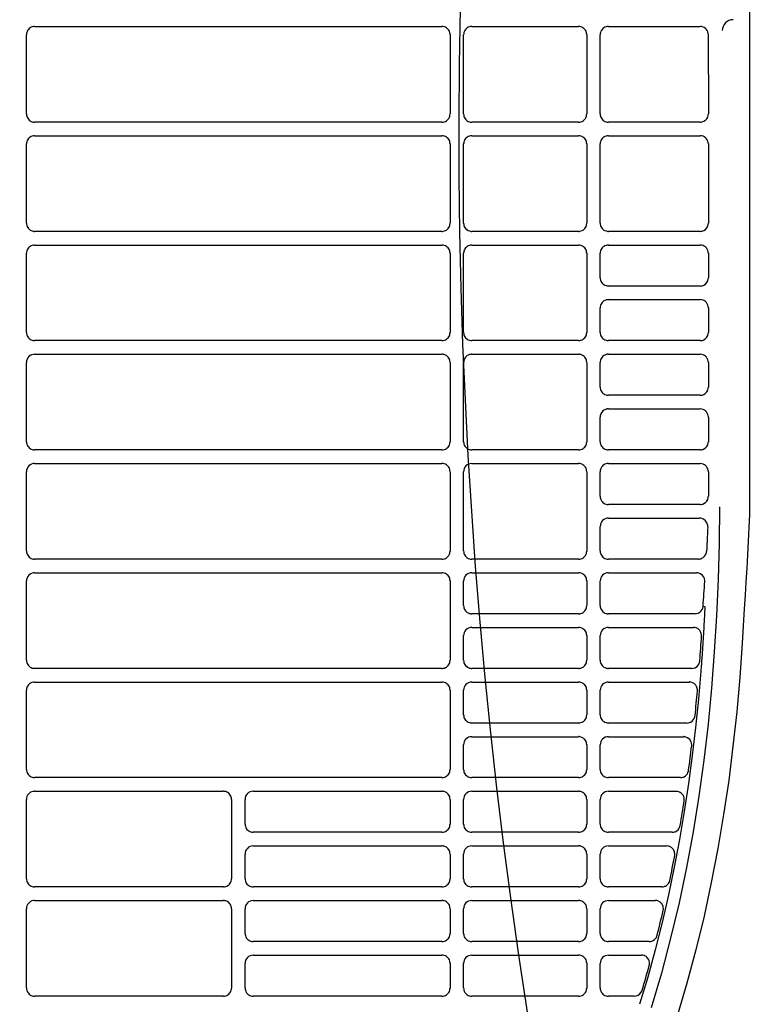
# Model space of a CAD drawing. Header units: millimetres. Extents: x -165365 to -33565, y 7406 to 103342.
# Tile 177 of 256: x -82595 to -82461, y 25180 to 25360. Entities that reach past the tile are written whole.
import ezdxf

# ---------------------------------------------------------------- set-up
doc = ezdxf.new("R2010")
doc.units = ezdxf.units.MM
doc.header["$MEASUREMENT"] = 0
doc.linetypes.add('ACAD_ISO03W100', pattern=[150, 60, -90])
for name, color, linetype in [('DETAIL', 5, 'Continuous'), ('ELEK CIENKIE', 80, 'Continuous'), ('ELEK OPIS', 140, 'Continuous')]:
    doc.layers.add(name, color=color, linetype=linetype)

# ---------------------------------------------------------------- blocks, each defined once
blk = doc.blocks.new('A$C67C8A0BA')
at = {"layer": 'DETAIL', "color": 3, "linetype": 'Continuous'}
for p, q in [((614.35, 478.75), (614.35, 262.65)), ((482.03, 333.45), (482.03, 347.95)), ((483.53, 349.45), (558.06, 349.45)), ((559.56, 347.96), (559.56, 333.44)), ((562.03, 333.45), (562.03, 347.95)), ((563.53, 349.45), (583.06, 349.45)), ((584.56, 347.96), (584.56, 333.44)), ((587.03, 333.45), (587.03, 347.95)), ((588.53, 349.45), (605.32, 349.45)), ((606.81, 347.95), (606.82, 333.45)), ((558.07, 331.95), (483.53, 331.95)), ((583.07, 331.95), (563.53, 331.95)), ((605.32, 331.95), (588.53, 331.95)), ((483.53, 329.45), (558.06, 329.45)), ((563.53, 329.45), (583.06, 329.45)), ((588.53, 329.45), (605.32, 329.45)), ((482.03, 313.45), (482.03, 327.95)), ((559.56, 327.96), (559.56, 313.44)), ((562.03, 313.45), (562.03, 327.95)), ((584.56, 327.96), (584.56, 313.44)), ((587.03, 313.45), (587.03, 327.95)), ((606.82, 327.95), (606.82, 313.45)), ((558.07, 311.95), (483.53, 311.95)), ((583.07, 311.95), (563.53, 311.95)), ((605.32, 311.95), (588.53, 311.95)), ((483.53, 309.45), (558.06, 309.45)), ((563.53, 309.45), (583.06, 309.45)), ((588.53, 309.45), (605.32, 309.45)), ((482.03, 293.45), (482.03, 307.95)), ((559.56, 307.96), (559.56, 293.44)), ((562.03, 293.45), (562.03, 307.95)), ((584.56, 307.96), (584.56, 293.44)), ((587.03, 303.45), (587.03, 307.95)), ((606.82, 307.95), (606.82, 303.45)), ((605.33, 301.95), (588.53, 301.95)), ((588.53, 299.45), (605.33, 299.45)), ((587.03, 293.45), (587.03, 297.95)), ((606.82, 297.95), (606.82, 293.45)), ((558.07, 291.95), (483.53, 291.95)), ((583.07, 291.95), (563.53, 291.95)), ((605.33, 291.95), (588.53, 291.95)), ((483.53, 289.45), (558.06, 289.45)), ((563.53, 289.45), (583.06, 289.45)), ((588.53, 289.45), (605.33, 289.45)), ((482.03, 273.45), (482.03, 287.95)), ((559.56, 287.96), (559.56, 273.44)), ((562.03, 273.45), (562.03, 287.95)), ((584.56, 287.96), (584.56, 273.44)), ((587.03, 283.45), (587.03, 287.95)), ((606.82, 287.95), (606.82, 283.45)), ((605.33, 281.95), (588.52, 281.95)), ((588.53, 279.45), (605.33, 279.45)), ((587.03, 273.45), (587.03, 277.95)), ((606.82, 277.95), (606.82, 273.45)), ((558.07, 271.95), (483.53, 271.95)), ((583.07, 271.95), (563.53, 271.95)), ((605.33, 271.95), (588.52, 271.95)), ((483.53, 269.45), (558.06, 269.45)), ((563.53, 269.45), (583.06, 269.45)), ((588.53, 269.45), (605.33, 269.45)), ((482.03, 253.45), (482.03, 267.95)), ((559.56, 267.96), (559.56, 253.44)), ((562.03, 253.45), (562.03, 267.95)), ((584.56, 267.96), (584.56, 253.44)), ((587.03, 263.45), (587.03, 267.95)), ((606.82, 267.95), (606.82, 263.45)), ((605.33, 261.95), (588.52, 261.95)), ((587.03, 253.45), (587.03, 257.95)), ((588.53, 259.45), (605.22, 259.45)), ((558.07, 251.95), (483.53, 251.95)), ((583.07, 251.95), (563.52, 251.95)), ((604.99, 251.95), (588.52, 251.95)), ((483.53, 249.45), (558.06, 249.45)), ((563.53, 249.45), (583.06, 249.45)), ((588.53, 249.45), (604.68, 249.45)), ((482.03, 233.45), (482.03, 247.95)), ((559.56, 247.96), (559.56, 233.44)), ((562.03, 243.45), (562.03, 247.95)), ((584.56, 247.96), (584.56, 243.44)), ((587.03, 243.45), (587.03, 247.95)), ((605.92, 243.33), (606.18, 243.31)), ((583.07, 241.95), (563.52, 241.95)), ((604.39, 241.95), (588.52, 241.95)), ((562.03, 233.45), (562.03, 237.95)), ((563.53, 239.45), (583.06, 239.45)), ((584.56, 237.96), (584.56, 233.44)), ((587.03, 233.45), (587.03, 237.95)), ((588.53, 239.45), (604.09, 239.45)), ((558.07, 231.95), (483.53, 231.95)), ((583.07, 231.95), (563.52, 231.95)), ((603.78, 231.95), (588.52, 231.95)), ((483.53, 229.45), (558.06, 229.45)), ((563.53, 229.45), (583.06, 229.45)), ((588.53, 229.45), (603.33, 229.45)), ((482.03, 213.45), (482.03, 227.95)), ((559.56, 227.96), (559.56, 213.44)), ((562.03, 223.45), (562.03, 227.95)), ((584.56, 227.96), (584.56, 223.44)), ((587.03, 223.45), (587.03, 227.95)), ((583.07, 221.95), (563.52, 221.95)), ((602.9, 221.95), (588.52, 221.95)), ((602.9, 221.95), (602.91, 221.95)), ((563.53, 219.45), (583.06, 219.45)), ((588.53, 219.45), (602.29, 219.45)), ((562.03, 213.45), (562.03, 217.95)), ((584.56, 217.96), (584.56, 213.44)), ((587.03, 213.45), (587.03, 217.95)), ((558.07, 211.95), (483.53, 211.95)), ((583.07, 211.95), (563.52, 211.95)), ((601.71, 211.95), (588.52, 211.95)), ((483.53, 209.45), (518.06, 209.45)), ((523.53, 209.45), (558.06, 209.45)), ((563.53, 209.45), (583.06, 209.45)), ((588.53, 209.45), (600.92, 209.45)), ((482.03, 193.45), (482.03, 207.95)), ((519.56, 207.96), (519.56, 193.44)), ((522.03, 203.45), (522.03, 207.95)), ((559.56, 207.96), (559.56, 203.44)), ((562.03, 203.45), (562.03, 207.95)), ((584.56, 207.96), (584.56, 203.44)), ((587.03, 203.45), (587.03, 207.95)), ((558.07, 201.95), (523.52, 201.95)), ((583.07, 201.95), (563.52, 201.95)), ((600.19, 201.95), (588.52, 201.95)), ((523.53, 199.45), (558.06, 199.45)), ((563.53, 199.45), (583.06, 199.45)), ((588.53, 199.45), (599.21, 199.45)), ((522.03, 193.45), (522.03, 197.95)), ((559.56, 197.96), (559.56, 193.44)), ((562.03, 193.45), (562.03, 197.95)), ((584.56, 197.96), (584.56, 193.44)), ((587.03, 193.45), (587.03, 197.95)), ((518.07, 191.95), (483.53, 191.95)), ((558.07, 191.95), (523.52, 191.95)), ((583.07, 191.95), (563.52, 191.95)), ((598.31, 191.95), (588.52, 191.95)), ((483.53, 189.45), (518.06, 189.45)), ((523.53, 189.45), (558.06, 189.45)), ((563.53, 189.45), (583.06, 189.45)), ((588.53, 189.45), (597.1, 189.45)), ((482.03, 173.45), (482.03, 187.95)), ((519.56, 187.96), (519.56, 173.44)), ((522.03, 183.45), (522.03, 187.95)), ((559.56, 187.96), (559.56, 183.44)), ((562.03, 183.45), (562.03, 187.95)), ((584.56, 187.96), (584.56, 183.44)), ((587.03, 183.45), (587.03, 187.95)), ((558.07, 181.95), (523.52, 181.95)), ((583.07, 181.95), (563.52, 181.95)), ((596.01, 181.95), (588.52, 181.95)), ((523.53, 179.45), (558.06, 179.45)), ((563.53, 179.45), (583.06, 179.45)), ((588.53, 179.45), (594.56, 179.45)), ((522.03, 173.45), (522.03, 177.95)), ((559.56, 177.96), (559.56, 173.44)), ((562.03, 173.45), (562.03, 177.95)), ((584.56, 177.96), (584.56, 173.44)), ((587.03, 173.45), (587.03, 177.95)), ((518.07, 171.95), (483.52, 171.95)), ((558.07, 171.95), (523.52, 171.95)), ((583.07, 171.95), (563.52, 171.95)), ((593.26, 171.95), (588.52, 171.95))]:
    blk.add_line(p, q, dxfattribs=at)
for points in [[(483.3, 349.43), (483.09, 349.38), (482.89, 349.31), (482.71, 349.21), (482.54, 349.08), (482.39, 348.93), (482.27, 348.76), (482.17, 348.57), (482.09, 348.37), (482.05, 348.16), (482.03, 347.95)], [(559.56, 347.96), (559.54, 348.17), (559.5, 348.38), (559.43, 348.58), (559.33, 348.76), (559.2, 348.93), (559.05, 349.08), (558.88, 349.21), (558.7, 349.31), (558.5, 349.39), (558.3, 349.43)], [(563.3, 349.43), (563.09, 349.38), (562.89, 349.31), (562.71, 349.2), (562.54, 349.08), (562.39, 348.93), (562.27, 348.75), (562.17, 348.57), (562.09, 348.37), (562.05, 348.16), (562.03, 347.95)], [(584.56, 347.96), (584.54, 348.17), (584.5, 348.38), (584.43, 348.58), (584.33, 348.76), (584.2, 348.93), (584.05, 349.08), (583.88, 349.21), (583.7, 349.31), (583.5, 349.39), (583.3, 349.43)], [(588.29, 349.43), (588.09, 349.38), (587.89, 349.31), (587.71, 349.2), (587.54, 349.08), (587.39, 348.93), (587.27, 348.75), (587.16, 348.57), (587.09, 348.37), (587.05, 348.16), (587.03, 347.95)], [(482.03, 333.45), (482.05, 333.24), (482.09, 333.03), (482.17, 332.83), (482.27, 332.65), (482.39, 332.48), (482.54, 332.33), (482.71, 332.2), (482.89, 332.09), (483.09, 332.02), (483.29, 331.97)], [(562.03, 333.45), (562.05, 333.24), (562.09, 333.03), (562.16, 332.83), (562.26, 332.65), (562.39, 332.48), (562.54, 332.33), (562.71, 332.2), (562.89, 332.09), (563.09, 332.02), (563.29, 331.97)], [(587.03, 333.45), (587.05, 333.24), (587.09, 333.03), (587.16, 332.83), (587.26, 332.65), (587.39, 332.48), (587.54, 332.33), (587.71, 332.2), (587.89, 332.09), (588.09, 332.02), (588.29, 331.97)], [(558.3, 331.97), (558.51, 332.02), (558.7, 332.09), (558.89, 332.19), (559.05, 332.32), (559.2, 332.47), (559.33, 332.64), (559.43, 332.83), (559.5, 333.02), (559.54, 333.23), (559.56, 333.44)], [(583.3, 331.97), (583.51, 332.02), (583.7, 332.09), (583.89, 332.19), (584.05, 332.32), (584.2, 332.47), (584.33, 332.64), (584.43, 332.83), (584.5, 333.02), (584.54, 333.23), (584.56, 333.44)], [(483.3, 329.43), (483.09, 329.39), (482.89, 329.31), (482.71, 329.21), (482.54, 329.08), (482.39, 328.93), (482.27, 328.76), (482.17, 328.57), (482.09, 328.37), (482.05, 328.16), (482.03, 327.95)], [(559.56, 327.96), (559.54, 328.17), (559.5, 328.38), (559.43, 328.58), (559.33, 328.76), (559.2, 328.93), (559.05, 329.08), (558.88, 329.21), (558.7, 329.31), (558.5, 329.39), (558.3, 329.43)], [(563.3, 329.43), (563.09, 329.39), (562.89, 329.31), (562.71, 329.21), (562.54, 329.08), (562.39, 328.93), (562.27, 328.76), (562.17, 328.57), (562.09, 328.37), (562.05, 328.16), (562.03, 327.95)], [(584.56, 327.96), (584.54, 328.17), (584.5, 328.38), (584.43, 328.58), (584.33, 328.76), (584.2, 328.93), (584.05, 329.08), (583.88, 329.21), (583.7, 329.31), (583.5, 329.39), (583.3, 329.43)], [(588.3, 329.43), (588.09, 329.39), (587.89, 329.31), (587.71, 329.21), (587.54, 329.08), (587.39, 328.93), (587.27, 328.76), (587.16, 328.57), (587.09, 328.37), (587.05, 328.16), (587.03, 327.95)], [(482.03, 313.45), (482.05, 313.24), (482.09, 313.03), (482.17, 312.83), (482.27, 312.65), (482.39, 312.48), (482.54, 312.33), (482.71, 312.2), (482.89, 312.09), (483.09, 312.02), (483.29, 311.97)], [(558.3, 311.97), (558.51, 312.02), (558.7, 312.09), (558.89, 312.19), (559.05, 312.32), (559.2, 312.47), (559.33, 312.64), (559.43, 312.83), (559.5, 313.02), (559.54, 313.23), (559.56, 313.44)], [(562.03, 313.45), (562.05, 313.24), (562.09, 313.03), (562.16, 312.83), (562.26, 312.65), (562.39, 312.48), (562.54, 312.33), (562.71, 312.2), (562.89, 312.09), (563.09, 312.02), (563.29, 311.97)], [(583.3, 311.97), (583.51, 312.02), (583.7, 312.09), (583.89, 312.19), (584.05, 312.32), (584.2, 312.47), (584.33, 312.64), (584.43, 312.83), (584.5, 313.02), (584.54, 313.23), (584.56, 313.44)], [(587.03, 313.45), (587.05, 313.24), (587.09, 313.03), (587.16, 312.83), (587.26, 312.65), (587.39, 312.48), (587.54, 312.33), (587.7, 312.2), (587.89, 312.09), (588.09, 312.02), (588.29, 311.97)], [(483.3, 309.43), (483.09, 309.39), (482.89, 309.31), (482.71, 309.21), (482.54, 309.08), (482.39, 308.93), (482.27, 308.76), (482.17, 308.57), (482.09, 308.37), (482.05, 308.16), (482.03, 307.95)], [(559.56, 307.96), (559.54, 308.17), (559.5, 308.38), (559.43, 308.58), (559.33, 308.76), (559.2, 308.93), (559.05, 309.08), (558.88, 309.21), (558.7, 309.31), (558.5, 309.39), (558.3, 309.43)], [(563.3, 309.43), (563.09, 309.39), (562.89, 309.31), (562.71, 309.21), (562.54, 309.08), (562.39, 308.93), (562.27, 308.76), (562.17, 308.57), (562.09, 308.37), (562.05, 308.16), (562.03, 307.95)], [(584.56, 307.96), (584.54, 308.17), (584.5, 308.38), (584.43, 308.58), (584.33, 308.76), (584.2, 308.93), (584.05, 309.08), (583.88, 309.21), (583.7, 309.31), (583.5, 309.39), (583.3, 309.43)], [(588.3, 309.43), (588.09, 309.39), (587.89, 309.31), (587.71, 309.21), (587.54, 309.08), (587.39, 308.93), (587.27, 308.76), (587.16, 308.57), (587.09, 308.37), (587.05, 308.16), (587.03, 307.95)], [(587.03, 303.45), (587.05, 303.24), (587.09, 303.03), (587.16, 302.83), (587.26, 302.65), (587.39, 302.48), (587.54, 302.33), (587.7, 302.2), (587.89, 302.09), (588.09, 302.02), (588.29, 301.97)], [(588.3, 299.43), (588.09, 299.39), (587.89, 299.31), (587.71, 299.21), (587.54, 299.08), (587.39, 298.93), (587.27, 298.76), (587.16, 298.57), (587.09, 298.37), (587.05, 298.16), (587.03, 297.95)], [(482.03, 293.45), (482.05, 293.24), (482.09, 293.03), (482.17, 292.83), (482.26, 292.65), (482.39, 292.48), (482.54, 292.33), (482.71, 292.2), (482.89, 292.09), (483.09, 292.02), (483.29, 291.97)], [(558.3, 291.97), (558.51, 292.02), (558.7, 292.09), (558.89, 292.19), (559.05, 292.32), (559.2, 292.47), (559.33, 292.64), (559.43, 292.83), (559.5, 293.03), (559.54, 293.23), (559.56, 293.44)], [(562.03, 293.45), (562.05, 293.24), (562.09, 293.03), (562.16, 292.83), (562.26, 292.65), (562.39, 292.48), (562.54, 292.33), (562.71, 292.2), (562.89, 292.09), (563.09, 292.02), (563.29, 291.97)], [(583.3, 291.97), (583.51, 292.02), (583.7, 292.09), (583.89, 292.19), (584.05, 292.32), (584.2, 292.47), (584.33, 292.64), (584.43, 292.83), (584.5, 293.02), (584.54, 293.23), (584.56, 293.44)], [(587.03, 293.45), (587.05, 293.24), (587.09, 293.03), (587.16, 292.83), (587.26, 292.65), (587.39, 292.48), (587.54, 292.33), (587.7, 292.2), (587.89, 292.09), (588.09, 292.02), (588.29, 291.97)], [(559.56, 287.96), (559.54, 288.17), (559.5, 288.38), (559.43, 288.58), (559.33, 288.76), (559.2, 288.93), (559.05, 289.08), (558.88, 289.21), (558.7, 289.31), (558.5, 289.39), (558.3, 289.43)], [(563.3, 289.43), (563.09, 289.39), (562.89, 289.31), (562.71, 289.21), (562.54, 289.08), (562.39, 288.93), (562.27, 288.76), (562.17, 288.57), (562.09, 288.37), (562.05, 288.16), (562.03, 287.95)], [(584.56, 287.96), (584.54, 288.17), (584.5, 288.38), (584.43, 288.58), (584.33, 288.76), (584.2, 288.93), (584.05, 289.08), (583.88, 289.21), (583.7, 289.31), (583.5, 289.39), (583.3, 289.43)], [(588.3, 289.43), (588.09, 289.39), (587.89, 289.31), (587.71, 289.21), (587.54, 289.08), (587.39, 288.93), (587.27, 288.76), (587.16, 288.57), (587.09, 288.37), (587.05, 288.16), (587.03, 287.95)], [(587.03, 283.45), (587.05, 283.24), (587.09, 283.03), (587.16, 282.83), (587.26, 282.65), (587.39, 282.48), (587.54, 282.33), (587.7, 282.2), (587.89, 282.09), (588.09, 282.02), (588.29, 281.97)], [(588.3, 279.43), (588.09, 279.39), (587.89, 279.31), (587.71, 279.21), (587.54, 279.08), (587.39, 278.93), (587.27, 278.76), (587.16, 278.57), (587.09, 278.37), (587.05, 278.16), (587.03, 277.95)], [(482.03, 273.45), (482.05, 273.24), (482.09, 273.03), (482.17, 272.83), (482.26, 272.65), (482.39, 272.48), (482.54, 272.33), (482.71, 272.2), (482.89, 272.09), (483.09, 272.02), (483.29, 271.97)], [(558.3, 271.97), (558.51, 272.02), (558.7, 272.09), (558.89, 272.2), (559.05, 272.32), (559.2, 272.47), (559.33, 272.64), (559.43, 272.83), (559.5, 273.03), (559.54, 273.23), (559.56, 273.44)], [(562.03, 273.45), (562.05, 273.24), (562.09, 273.03), (562.16, 272.83), (562.26, 272.65), (562.39, 272.48), (562.54, 272.33), (562.7, 272.2), (562.89, 272.09), (563.09, 272.02), (563.29, 271.97)], [(583.3, 271.97), (583.51, 272.02), (583.7, 272.09), (583.89, 272.2), (584.05, 272.32), (584.2, 272.47), (584.33, 272.64), (584.43, 272.83), (584.5, 273.03), (584.54, 273.23), (584.56, 273.44)], [(587.03, 273.45), (587.05, 273.24), (587.09, 273.03), (587.16, 272.83), (587.26, 272.65), (587.39, 272.48), (587.54, 272.33), (587.7, 272.2), (587.89, 272.09), (588.09, 272.02), (588.29, 271.97)], [(559.56, 267.96), (559.54, 268.17), (559.5, 268.38), (559.43, 268.58), (559.33, 268.76), (559.2, 268.93), (559.05, 269.08), (558.88, 269.21), (558.7, 269.31), (558.5, 269.39), (558.3, 269.43)], [(584.56, 267.96), (584.54, 268.17), (584.5, 268.38), (584.43, 268.58), (584.33, 268.76), (584.2, 268.93), (584.05, 269.08), (583.88, 269.21), (583.7, 269.31), (583.5, 269.39), (583.3, 269.43)], [(588.3, 269.43), (588.09, 269.39), (587.89, 269.31), (587.71, 269.21), (587.54, 269.08), (587.39, 268.93), (587.27, 268.76), (587.16, 268.57), (587.09, 268.37), (587.05, 268.16), (587.03, 267.95)], [(587.03, 263.45), (587.05, 263.24), (587.09, 263.03), (587.16, 262.84), (587.26, 262.65), (587.39, 262.48), (587.54, 262.33), (587.7, 262.2), (587.89, 262.09), (588.09, 262.02), (588.29, 261.97)], [(608.85, 261.5), (608.77, 254.86), (608.59, 248.23), (608.31, 241.6), (607.91, 234.98), (607.4, 228.36), (606.76, 221.76), (605.99, 215.17), (605.08, 208.59), (604.02, 202.04), (602.82, 195.52), (601.45, 189.03), (599.92, 182.57), (598.22, 176.16), (596.33, 169.8)], [(614.35, 262.65), (614.32, 260.17), (614.23, 257.7), (614.12, 255.23), (613.98, 252.76), (613.84, 250.29), (613.7, 247.82), (613.55, 245.35), (613.38, 242.88)], [(606.71, 257.89), (606.68, 257.25), (606.65, 256.6), (606.62, 255.95), (606.59, 255.31), (606.55, 254.66), (606.52, 254.02), (606.48, 253.37)], [(482.03, 253.45), (482.05, 253.24), (482.09, 253.03), (482.17, 252.83), (482.26, 252.65), (482.39, 252.48), (482.54, 252.33), (482.71, 252.2), (482.89, 252.09), (483.09, 252.02), (483.29, 251.97)], [(558.3, 251.97), (558.51, 252.02), (558.7, 252.09), (558.89, 252.2), (559.05, 252.32), (559.2, 252.47), (559.33, 252.64), (559.43, 252.83), (559.5, 253.03), (559.54, 253.23), (559.56, 253.44)], [(562.03, 253.45), (562.05, 253.24), (562.09, 253.03), (562.16, 252.83), (562.26, 252.65), (562.39, 252.48), (562.54, 252.33), (562.7, 252.2), (562.89, 252.09), (563.09, 252.02), (563.29, 251.97)], [(583.3, 251.97), (583.51, 252.02), (583.7, 252.09), (583.89, 252.2), (584.05, 252.32), (584.2, 252.47), (584.33, 252.64), (584.43, 252.83), (584.5, 253.03), (584.54, 253.23), (584.56, 253.44)], [(587.03, 253.45), (587.05, 253.24), (587.09, 253.03), (587.16, 252.83), (587.26, 252.65), (587.39, 252.48), (587.54, 252.33), (587.7, 252.2), (587.89, 252.09), (588.09, 252.02), (588.29, 251.97)], [(559.56, 247.96), (559.54, 248.17), (559.5, 248.38), (559.43, 248.58), (559.33, 248.76), (559.2, 248.93), (559.05, 249.08), (558.88, 249.21), (558.7, 249.31), (558.5, 249.39), (558.3, 249.43)], [(584.56, 247.96), (584.54, 248.17), (584.5, 248.38), (584.43, 248.58), (584.33, 248.76), (584.2, 248.93), (584.05, 249.08), (583.88, 249.21), (583.7, 249.31), (583.5, 249.39), (583.3, 249.43)], [(562.03, 243.45), (562.05, 243.24), (562.09, 243.03), (562.16, 242.84), (562.26, 242.65), (562.39, 242.48), (562.54, 242.33), (562.7, 242.2), (562.89, 242.1), (563.09, 242.02), (563.29, 241.97)], [(583.3, 241.97), (583.51, 242.02), (583.7, 242.09), (583.89, 242.2), (584.05, 242.32), (584.2, 242.47), (584.33, 242.64), (584.43, 242.83), (584.5, 243.03), (584.54, 243.23), (584.56, 243.44)], [(587.03, 243.45), (587.05, 243.24), (587.09, 243.03), (587.16, 242.84), (587.26, 242.65), (587.39, 242.48), (587.54, 242.33), (587.7, 242.2), (587.89, 242.09), (588.09, 242.02), (588.29, 241.97)], [(613.38, 242.88), (613.03, 236.57), (612.57, 230.27), (612.01, 223.98), (611.33, 217.7), (610.54, 211.44), (609.61, 205.19), (608.56, 198.96), (607.36, 192.76), (606.03, 186.59), (604.54, 180.45), (602.91, 174.35), (601.1, 168.3)], [(606.18, 243.31), (606.17, 242.99), (606.15, 242.67), (606.14, 242.35), (606.12, 242.03), (606.1, 241.71), (606.09, 241.39), (606.07, 241.07), (606.06, 240.75), (606.04, 240.43), (606.02, 240.11), (606, 239.79), (605.99, 239.47), (605.97, 239.14), (605.95, 238.82), (605.93, 238.5), (605.91, 238.18), (605.89, 237.86), (605.87, 237.54), (605.85, 237.22), (605.83, 236.9), (605.81, 236.58), (605.79, 236.26), (605.77, 235.94), (605.75, 235.62), (605.73, 235.3), (605.71, 234.98), (605.68, 234.66), (605.66, 234.34), (605.64, 234.02), (605.62, 233.69), (605.59, 233.37), (605.57, 233.05), (605.54, 232.73), (605.52, 232.41), (605.5, 232.09), (605.47, 231.77), (605.45, 231.45)], [(584.56, 237.96), (584.54, 238.17), (584.5, 238.38), (584.43, 238.58), (584.33, 238.76), (584.2, 238.93), (584.05, 239.08), (583.88, 239.21), (583.7, 239.31), (583.5, 239.39), (583.3, 239.43)], [(482.03, 233.45), (482.05, 233.24), (482.09, 233.03), (482.17, 232.83), (482.26, 232.65), (482.39, 232.48), (482.54, 232.33), (482.71, 232.2), (482.89, 232.09), (483.09, 232.02), (483.29, 231.97)], [(558.3, 231.97), (558.51, 232.02), (558.7, 232.09), (558.89, 232.2), (559.05, 232.32), (559.2, 232.47), (559.33, 232.64), (559.43, 232.83), (559.5, 233.03), (559.54, 233.23), (559.56, 233.44)], [(562.03, 233.45), (562.05, 233.24), (562.09, 233.03), (562.16, 232.83), (562.26, 232.65), (562.39, 232.48), (562.54, 232.33), (562.7, 232.2), (562.89, 232.09), (563.09, 232.02), (563.29, 231.97)], [(583.3, 231.97), (583.51, 232.02), (583.7, 232.09), (583.89, 232.2), (584.05, 232.32), (584.2, 232.47), (584.33, 232.64), (584.43, 232.83), (584.5, 233.03), (584.54, 233.23), (584.56, 233.44)], [(587.03, 233.45), (587.05, 233.24), (587.09, 233.03), (587.16, 232.84), (587.26, 232.65), (587.39, 232.48), (587.54, 232.33), (587.7, 232.2), (587.89, 232.09), (588.09, 232.02), (588.29, 231.97)], [(605.45, 231.45), (605, 226.29), (604.48, 221.14), (603.87, 216), (603.19, 210.86), (602.41, 205.74), (601.54, 200.64), (600.58, 195.55), (599.52, 190.48), (598.36, 185.43), (597.09, 180.41), (595.72, 175.42), (594.23, 170.46)], [(559.56, 227.96), (559.54, 228.17), (559.5, 228.38), (559.43, 228.58), (559.33, 228.76), (559.2, 228.93), (559.05, 229.08), (558.88, 229.21), (558.7, 229.31), (558.5, 229.39), (558.3, 229.43)], [(584.56, 227.96), (584.54, 228.17), (584.5, 228.38), (584.43, 228.58), (584.33, 228.76), (584.2, 228.93), (584.05, 229.08), (583.88, 229.21), (583.7, 229.31), (583.5, 229.39), (583.3, 229.43)], [(562.03, 223.45), (562.05, 223.24), (562.09, 223.03), (562.16, 222.84), (562.26, 222.65), (562.39, 222.48), (562.54, 222.33), (562.7, 222.2), (562.89, 222.1), (563.09, 222.02), (563.29, 221.97)], [(583.3, 221.97), (583.51, 222.02), (583.7, 222.09), (583.89, 222.2), (584.05, 222.32), (584.2, 222.47), (584.33, 222.64), (584.43, 222.83), (584.5, 223.03), (584.54, 223.23), (584.56, 223.44)], [(587.03, 223.45), (587.05, 223.24), (587.09, 223.03), (587.16, 222.84), (587.26, 222.65), (587.39, 222.48), (587.54, 222.33), (587.7, 222.2), (587.89, 222.1), (588.09, 222.02), (588.29, 221.97)], [(584.56, 217.96), (584.54, 218.17), (584.5, 218.38), (584.43, 218.58), (584.33, 218.76), (584.2, 218.93), (584.05, 219.08), (583.88, 219.21), (583.7, 219.31), (583.5, 219.39), (583.3, 219.43)], [(482.03, 213.45), (482.05, 213.24), (482.09, 213.03), (482.17, 212.83), (482.26, 212.65), (482.39, 212.48), (482.54, 212.33), (482.71, 212.2), (482.89, 212.09), (483.09, 212.02), (483.29, 211.97)], [(558.3, 211.97), (558.51, 212.02), (558.7, 212.09), (558.89, 212.2), (559.05, 212.32), (559.2, 212.47), (559.33, 212.64), (559.43, 212.83), (559.5, 213.03), (559.54, 213.23), (559.56, 213.44)], [(562.03, 213.45), (562.05, 213.24), (562.09, 213.03), (562.16, 212.84), (562.26, 212.65), (562.39, 212.48), (562.54, 212.33), (562.7, 212.2), (562.89, 212.09), (563.09, 212.02), (563.29, 211.97)], [(583.3, 211.97), (583.51, 212.02), (583.7, 212.09), (583.89, 212.2), (584.05, 212.32), (584.2, 212.47), (584.33, 212.64), (584.43, 212.83), (584.5, 213.03), (584.54, 213.23), (584.56, 213.44)], [(587.03, 213.45), (587.05, 213.24), (587.09, 213.03), (587.16, 212.84), (587.26, 212.65), (587.39, 212.48), (587.54, 212.33), (587.7, 212.2), (587.89, 212.09), (588.09, 212.02), (588.29, 211.97)], [(519.56, 207.96), (519.54, 208.17), (519.5, 208.38), (519.43, 208.58), (519.33, 208.76), (519.2, 208.93), (519.05, 209.08), (518.88, 209.21), (518.7, 209.31), (518.5, 209.39), (518.3, 209.43)], [(559.56, 207.96), (559.54, 208.17), (559.5, 208.38), (559.43, 208.58), (559.33, 208.76), (559.2, 208.93), (559.05, 209.08), (558.88, 209.21), (558.7, 209.31), (558.5, 209.39), (558.3, 209.43)], [(584.56, 207.96), (584.54, 208.17), (584.5, 208.38), (584.43, 208.58), (584.33, 208.76), (584.2, 208.93), (584.05, 209.08), (583.88, 209.21), (583.7, 209.31), (583.5, 209.39), (583.3, 209.43)], [(522.03, 203.45), (522.05, 203.24), (522.09, 203.04), (522.16, 202.84), (522.26, 202.65), (522.39, 202.48), (522.54, 202.33), (522.7, 202.2), (522.89, 202.1), (523.09, 202.02), (523.29, 201.97)], [(558.3, 201.97), (558.51, 202.02), (558.7, 202.09), (558.89, 202.2), (559.05, 202.32), (559.2, 202.47), (559.33, 202.64), (559.43, 202.83), (559.5, 203.03), (559.54, 203.23), (559.56, 203.44)], [(562.03, 203.45), (562.05, 203.24), (562.09, 203.04), (562.16, 202.84), (562.26, 202.65), (562.39, 202.48), (562.54, 202.33), (562.7, 202.2), (562.89, 202.1), (563.09, 202.02), (563.29, 201.97)], [(583.3, 201.97), (583.51, 202.02), (583.7, 202.09), (583.89, 202.2), (584.05, 202.32), (584.2, 202.47), (584.33, 202.64), (584.43, 202.83), (584.5, 203.03), (584.54, 203.23), (584.56, 203.44)], [(587.03, 203.45), (587.05, 203.24), (587.09, 203.03), (587.16, 202.84), (587.26, 202.65), (587.39, 202.48), (587.54, 202.33), (587.7, 202.2), (587.89, 202.1), (588.09, 202.02), (588.29, 201.97)], [(559.56, 197.96), (559.54, 198.17), (559.5, 198.38), (559.43, 198.58), (559.33, 198.76), (559.2, 198.93), (559.05, 199.08), (558.88, 199.21), (558.7, 199.31), (558.5, 199.39), (558.3, 199.43)], [(584.56, 197.96), (584.54, 198.17), (584.5, 198.38), (584.43, 198.58), (584.33, 198.76), (584.2, 198.93), (584.05, 199.08), (583.88, 199.21), (583.7, 199.31), (583.5, 199.39), (583.3, 199.43)], [(482.03, 193.45), (482.05, 193.24), (482.09, 193.03), (482.17, 192.83), (482.26, 192.65), (482.39, 192.48), (482.54, 192.33), (482.71, 192.2), (482.89, 192.09), (483.09, 192.02), (483.29, 191.97)], [(518.3, 191.97), (518.51, 192.02), (518.7, 192.09), (518.89, 192.2), (519.06, 192.32), (519.2, 192.47), (519.33, 192.64), (519.43, 192.83), (519.5, 193.03), (519.54, 193.23), (519.56, 193.44)], [(522.03, 193.45), (522.05, 193.24), (522.09, 193.03), (522.16, 192.84), (522.26, 192.65), (522.39, 192.48), (522.54, 192.33), (522.7, 192.2), (522.89, 192.09), (523.09, 192.02), (523.29, 191.97)], [(558.3, 191.97), (558.51, 192.02), (558.7, 192.09), (558.89, 192.2), (559.05, 192.32), (559.2, 192.47), (559.33, 192.64), (559.43, 192.83), (559.5, 193.03), (559.54, 193.23), (559.56, 193.44)], [(562.03, 193.45), (562.05, 193.24), (562.09, 193.03), (562.16, 192.84), (562.26, 192.65), (562.39, 192.48), (562.54, 192.33), (562.7, 192.2), (562.89, 192.09), (563.09, 192.02), (563.29, 191.97)], [(583.3, 191.97), (583.51, 192.02), (583.7, 192.09), (583.89, 192.2), (584.05, 192.32), (584.2, 192.47), (584.33, 192.64), (584.43, 192.83), (584.5, 193.03), (584.54, 193.23), (584.56, 193.44)], [(587.03, 193.45), (587.05, 193.24), (587.09, 193.03), (587.16, 192.84), (587.26, 192.65), (587.39, 192.48), (587.54, 192.33), (587.7, 192.2), (587.89, 192.09), (588.09, 192.02), (588.29, 191.97)], [(519.56, 187.96), (519.54, 188.17), (519.5, 188.38), (519.43, 188.58), (519.33, 188.76), (519.2, 188.93), (519.05, 189.08), (518.88, 189.21), (518.7, 189.31), (518.5, 189.39), (518.3, 189.43)], [(559.56, 187.96), (559.54, 188.17), (559.5, 188.38), (559.43, 188.58), (559.33, 188.76), (559.2, 188.93), (559.05, 189.08), (558.88, 189.21), (558.7, 189.31), (558.5, 189.39), (558.3, 189.43)], [(584.56, 187.96), (584.54, 188.17), (584.5, 188.38), (584.43, 188.58), (584.33, 188.76), (584.2, 188.93), (584.05, 189.08), (583.88, 189.21), (583.7, 189.31), (583.5, 189.39), (583.3, 189.43)], [(522.03, 183.45), (522.05, 183.24), (522.09, 183.04), (522.16, 182.84), (522.26, 182.65), (522.39, 182.48), (522.54, 182.33), (522.7, 182.2), (522.89, 182.1), (523.09, 182.02), (523.29, 181.97)], [(558.3, 181.97), (558.51, 182.02), (558.7, 182.09), (558.89, 182.2), (559.05, 182.32), (559.2, 182.47), (559.33, 182.64), (559.43, 182.83), (559.5, 183.03), (559.54, 183.23), (559.56, 183.44)], [(562.03, 183.45), (562.05, 183.24), (562.09, 183.04), (562.16, 182.84), (562.26, 182.65), (562.39, 182.48), (562.54, 182.33), (562.7, 182.2), (562.89, 182.1), (563.09, 182.02), (563.29, 181.97)], [(583.3, 181.97), (583.51, 182.02), (583.7, 182.09), (583.89, 182.2), (584.05, 182.32), (584.2, 182.47), (584.33, 182.64), (584.43, 182.83), (584.5, 183.03), (584.54, 183.23), (584.56, 183.44)], [(587.03, 183.45), (587.05, 183.24), (587.09, 183.04), (587.16, 182.84), (587.26, 182.65), (587.39, 182.48), (587.54, 182.33), (587.7, 182.2), (587.89, 182.1), (588.09, 182.02), (588.29, 181.97)], [(559.56, 177.96), (559.54, 178.17), (559.5, 178.38), (559.43, 178.58), (559.33, 178.76), (559.2, 178.93), (559.05, 179.08), (558.88, 179.21), (558.7, 179.31), (558.5, 179.39), (558.3, 179.43)], [(584.56, 177.96), (584.54, 178.17), (584.5, 178.38), (584.43, 178.58), (584.33, 178.76), (584.2, 178.93), (584.05, 179.08), (583.88, 179.21), (583.7, 179.31), (583.5, 179.39), (583.3, 179.43)], [(596.05, 177.8), (596.05, 178), (596.03, 178.2), (595.99, 178.4), (595.92, 178.58), (595.82, 178.76), (595.7, 178.92), (595.56, 179.07), (595.41, 179.19), (595.24, 179.29), (595.05, 179.37)], [(482.03, 173.45), (482.05, 173.24), (482.09, 173.03), (482.17, 172.83), (482.26, 172.65), (482.39, 172.48), (482.54, 172.33), (482.71, 172.2), (482.89, 172.09), (483.09, 172.02), (483.29, 171.97)], [(518.3, 171.97), (518.51, 172.02), (518.7, 172.09), (518.89, 172.2), (519.06, 172.32), (519.2, 172.47), (519.33, 172.64), (519.43, 172.83), (519.5, 173.03), (519.54, 173.23), (519.56, 173.44)], [(522.03, 173.45), (522.05, 173.24), (522.09, 173.03), (522.16, 172.84), (522.26, 172.65), (522.39, 172.48), (522.54, 172.33), (522.7, 172.2), (522.89, 172.09), (523.09, 172.02), (523.29, 171.97)], [(558.3, 171.97), (558.51, 172.02), (558.7, 172.09), (558.89, 172.2), (559.05, 172.32), (559.2, 172.47), (559.33, 172.64), (559.43, 172.83), (559.5, 173.03), (559.54, 173.23), (559.56, 173.44)], [(562.03, 173.45), (562.05, 173.24), (562.09, 173.03), (562.16, 172.84), (562.26, 172.65), (562.39, 172.48), (562.54, 172.33), (562.7, 172.2), (562.89, 172.09), (563.09, 172.02), (563.29, 171.97)], [(583.3, 171.97), (583.51, 172.02), (583.7, 172.09), (583.89, 172.2), (584.06, 172.32), (584.2, 172.47), (584.33, 172.64), (584.43, 172.83), (584.5, 173.03), (584.54, 173.23), (584.56, 173.44)], [(587.03, 173.45), (587.05, 173.24), (587.09, 173.03), (587.16, 172.84), (587.26, 172.65), (587.39, 172.48), (587.54, 172.33), (587.7, 172.2), (587.89, 172.09), (588.09, 172.02), (588.29, 171.97)]]:
    blk.add_lwpolyline(points, dxfattribs=at)
for centre, radius, start, end in [((611.36, 348.7), 2, 89.9931, 179.9929), ((483.53, 347.95), 1.5, 90.0023, 98.9638), ((558.06, 347.94), 1.51, 81.0712, 89.9978), ((563.53, 347.95), 1.5, 90.0022, 98.9696), ((583.06, 347.94), 1.51, 81.0721, 89.9978), ((588.53, 347.96), 1.5, 90.0022, 98.9714), ((605.32, 347.96), 1.49, 8.8943, 89.9987), ((605.31, 347.95), 1.51, 2.0924, 8.9414), ((605.31, 347.95), 1.51, 0.005, 2.0923), ((605.31, 333.45), 1.51, 351.0728, 0.0041), ((483.53, 333.45), 1.5, 261.0343, 269.998), ((558.07, 333.46), 1.51, 270.0019, 278.9317), ((563.53, 333.44), 1.49, 261.0287, 269.998), ((583.07, 333.46), 1.51, 270.0019, 278.9308), ((588.53, 333.44), 1.49, 261.0269, 269.998), ((605.32, 333.44), 1.49, 270.0012, 296.9874), ((605.32, 333.45), 1.5, 297.0516, 351.1382), ((483.53, 327.95), 1.5, 90.0023, 98.9636), ((558.06, 327.94), 1.51, 81.0715, 89.9978), ((563.53, 327.95), 1.5, 90.0023, 98.9694), ((583.06, 327.94), 1.51, 81.0724, 89.9978), ((588.53, 327.96), 1.5, 90.0023, 98.9712), ((605.32, 327.96), 1.49, 8.8978, 89.9989), ((605.31, 327.95), 1.51, 2.0686, 8.943), ((605.31, 327.95), 1.51, 0.006, 2.0685), ((483.53, 313.45), 1.5, 261.0342, 269.998), ((558.07, 313.46), 1.51, 270.0019, 278.9319), ((563.53, 313.44), 1.49, 261.0285, 269.9981), ((583.07, 313.46), 1.51, 270.0019, 278.9311), ((588.53, 313.44), 1.49, 261.0267, 269.9981), ((605.32, 313.44), 1.49, 270.001, 297.0107), ((605.32, 313.45), 1.5, 297.077, 351.1444), ((605.31, 313.45), 1.51, 351.0772, 0.005), ((483.53, 307.95), 1.5, 90.0023, 98.9633), ((558.06, 307.94), 1.51, 81.0719, 89.9978), ((563.53, 307.95), 1.5, 90.0023, 98.9691), ((583.06, 307.94), 1.51, 81.0728, 89.9978), ((588.53, 307.96), 1.5, 90.0023, 98.971), ((605.32, 307.96), 1.49, 8.9015, 89.999), ((605.31, 307.95), 1.51, 2.0477, 8.9447), ((605.31, 307.95), 1.5, 0.007, 2.0475), ((605.32, 303.45), 1.5, 297.0583, 351.1431), ((605.31, 303.45), 1.51, 351.0748, 0.0055), ((588.53, 303.44), 1.49, 261.0257, 269.997), ((605.33, 303.44), 1.49, 269.9998, 296.9909), ((588.53, 297.95), 1.5, 90.0034, 98.9719), ((605.33, 297.96), 1.49, 8.9033, 90.0002), ((605.31, 297.95), 1.51, 2.0443, 8.9456), ((605.32, 297.95), 1.5, 0.0075, 2.0441), ((605.33, 293.44), 1.49, 270.0008, 296.9933), ((605.32, 293.45), 1.5, 297.0617, 351.1449), ((605.31, 293.45), 1.51, 351.0757, 0.006), ((483.53, 293.45), 1.49, 261.0341, 269.9981), ((558.07, 293.46), 1.51, 270.0019, 278.9322), ((563.53, 293.44), 1.49, 261.0284, 269.9981), ((583.07, 293.46), 1.51, 270.0018, 278.9314), ((588.53, 293.44), 1.49, 261.0266, 269.9981), ((483.53, 287.96), 1.5, 90.0024, 180.0761), ((558.06, 287.94), 1.51, 81.0723, 89.9977), ((563.53, 287.95), 1.5, 90.0023, 98.9689), ((583.06, 287.94), 1.51, 81.0731, 89.9978), ((588.53, 287.96), 1.5, 90.0023, 98.9708), ((605.33, 287.96), 1.49, 8.9046, 89.9992), ((605.31, 287.95), 1.51, 2.0298, 8.9459), ((605.32, 287.95), 1.5, 0.008, 2.0296), ((605.32, 283.45), 1.5, 297.0638, 351.1466), ((605.31, 283.45), 1.51, 351.0763, 0.0065), ((588.52, 283.44), 1.49, 261.0265, 269.9981), ((605.33, 283.44), 1.49, 270.0007, 296.9943), ((588.53, 277.96), 1.5, 90.0024, 98.9706), ((605.33, 277.96), 1.49, 8.907, 89.9993), ((605.31, 277.95), 1.51, 2.0219, 8.9473), ((605.32, 277.95), 1.5, 0.0085, 2.0217), ((605.32, 273.45), 1.5, 297.0657, 351.1481), ((605.31, 273.45), 1.51, 351.0769, 0.007), ((483.53, 273.45), 1.49, 261.034, 269.9981), ((558.07, 273.46), 1.51, 270.0018, 278.9324), ((563.53, 273.44), 1.49, 261.0283, 269.9981), ((583.07, 273.46), 1.51, 270.0018, 278.9316), ((588.52, 273.44), 1.49, 261.0265, 269.9981), ((605.33, 273.44), 1.49, 270.0006, 296.9951), ((483.53, 267.96), 1.5, 90.0024, 180.0698), ((558.06, 267.94), 1.51, 81.0727, 89.9977), ((563.53, 267.95), 1.5, 90.0024, 180.0785), ((583.06, 267.94), 1.51, 81.0735, 89.9977), ((588.53, 267.96), 1.5, 90.0024, 98.9705), ((605.33, 267.96), 1.49, 8.9088, 89.9994), ((605.32, 267.95), 1.51, 2.0148, 8.9482), ((605.32, 267.95), 1.5, 0.009, 2.0145), ((605.33, 263.45), 1.5, 297.0666, 351.1496), ((605.31, 263.45), 1.51, 351.0774, 0.0074), ((588.52, 263.44), 1.49, 261.0254, 269.9971), ((605.33, 263.44), 1.49, 269.9994, 296.9949), ((588.53, 257.95), 1.5, 90.0035, 180.0781), ((605.22, 257.96), 1.49, 88.1805, 90.0005), ((605.22, 257.95), 1.5, 80.7879, 88.1795), ((605.22, 257.96), 1.49, 6.6937, 80.7747), ((605.2, 257.96), 1.51, 359.6651, 6.7356), ((605.21, 257.96), 1.5, 357.5564, 359.6649), ((604.98, 253.45), 1.5, 296.095, 341.9794), ((604.97, 253.45), 1.51, 341.9269, 356.8328), ((483.53, 253.45), 1.49, 261.0339, 269.9981), ((558.07, 253.46), 1.51, 270.0018, 278.9327), ((563.52, 253.44), 1.49, 261.0282, 269.9981), ((583.07, 253.46), 1.51, 270.0018, 278.9319), ((588.52, 253.44), 1.49, 261.0264, 269.9982), ((604.99, 253.44), 1.49, 270.0003, 296.0438), ((483.53, 247.96), 1.5, 90.0024, 180.0634), ((558.06, 247.94), 1.51, 81.0731, 89.9977), ((563.53, 247.95), 1.5, 90.0024, 180.0722), ((583.06, 247.94), 1.51, 81.0739, 89.9977), ((588.53, 247.96), 1.5, 90.0024, 180.0749), ((604.68, 247.96), 1.49, 88.2884, 89.9995), ((604.68, 247.95), 1.5, 80.5898, 88.2868), ((604.67, 247.96), 1.49, 5.7737, 80.5761), ((262.27, 268.37), 344.5, 355.8324, 356.5876), ((604.66, 247.96), 1.51, 358.657, 5.8161), ((604.67, 247.96), 1.5, 356.5485, 358.6568), ((604.39, 243.45), 1.48, 354.956, 355.8058), ((563.52, 243.44), 1.49, 261.0272, 269.9971), ((583.07, 243.46), 1.51, 270.0007, 278.931), ((588.52, 243.44), 1.49, 261.0254, 269.9971), ((604.39, 243.43), 1.48, 269.9991, 270.861), ((604.38, 243.44), 1.49, 270.9132, 289.0654), ((604.38, 243.43), 1.48, 289.1367, 298.6814), ((604.38, 243.44), 1.49, 298.7324, 342.8855), ((604.35, 243.45), 1.53, 342.8289, 346.3768), ((604.35, 243.45), 1.52, 346.3585, 354.9285), ((563.53, 237.95), 1.5, 90.0035, 180.069), ((583.06, 237.94), 1.51, 81.0751, 89.9988), ((588.53, 237.95), 1.5, 90.0035, 180.0717), ((604.09, 237.97), 1.48, 88.8436, 90.0008), ((604.09, 237.96), 1.49, 71.3659, 88.8004), ((604.09, 237.97), 1.48, 5.7483, 71.3007), ((604.08, 237.97), 1.5, 358.2166, 5.7893), ((604.08, 237.97), 1.49, 356.5057, 358.2153), ((236.4, 260.41), 369.86, 355.804, 356.5075), ((603.77, 233.45), 1.5, 298.668, 346.3904), ((603.76, 233.45), 1.51, 346.3365, 355.8005), ((483.53, 233.45), 1.49, 261.0338, 269.9982), ((558.07, 233.46), 1.51, 270.0018, 278.9328), ((563.52, 233.44), 1.49, 261.0281, 269.9982), ((583.07, 233.46), 1.51, 270.0018, 278.9321), ((588.52, 233.44), 1.49, 261.0263, 269.9982), ((603.78, 233.44), 1.49, 270.0002, 270.9609), ((603.78, 233.45), 1.5, 271.0123, 289.041), ((603.78, 233.44), 1.49, 289.1107, 298.6045), ((483.53, 227.96), 1.5, 98.9765, 180.0571), ((483.53, 227.95), 1.5, 90.0025, 98.9621), ((558.06, 227.94), 1.51, 81.0735, 89.9977), ((563.53, 227.95), 1.5, 90.0024, 180.0659), ((583.06, 227.94), 1.51, 81.0744, 89.9977), ((588.53, 227.95), 1.5, 90.0024, 180.0686), ((603.33, 227.96), 1.5, 88.5341, 89.9996), ((603.33, 227.95), 1.5, 71.0495, 88.4916), ((603.33, 227.96), 1.49, 4.2943, 70.9727), ((266.53, 257.97), 339.63, 354.1411, 354.9075), ((603.32, 227.96), 1.51, 357.0297, 4.347), ((603.32, 227.96), 1.5, 354.906, 357.0294), ((563.52, 223.44), 1.49, 261.0271, 269.9971), ((583.07, 223.46), 1.51, 270.0007, 278.9312), ((588.52, 223.44), 1.49, 261.0253, 269.9971), ((602.9, 223.45), 1.5, 270.6252, 289.0915), ((602.9, 223.44), 1.49, 289.1628, 298.4104), ((602.89, 223.45), 1.5, 298.4713, 344.9669), ((602.88, 223.46), 1.51, 344.9151, 354.1377), ((563.53, 217.95), 1.5, 90.0035, 180.0627), ((583.06, 217.94), 1.52, 81.0756, 89.9987), ((588.53, 217.95), 1.5, 90.0035, 180.0654), ((602.29, 217.96), 1.5, 88.5856, 90.0007), ((602.29, 217.95), 1.5, 81.2284, 88.5841), ((602.29, 217.96), 1.49, 1.8443, 81.2169), ((292.6, 255.07), 313.4, 352.3316, 353.1654), ((602.28, 217.96), 1.5, 353.1636, 1.8966), ((601.71, 213.45), 1.5, 297.4906, 337.4078), ((601.7, 213.45), 1.51, 337.3657, 352.328), ((483.53, 213.45), 1.49, 261.0337, 269.9982), ((558.07, 213.46), 1.51, 270.0018, 278.933), ((563.52, 213.44), 1.49, 261.0281, 269.9982), ((583.07, 213.46), 1.51, 270.0018, 278.9322), ((588.52, 213.44), 1.49, 261.0263, 269.9982), ((601.71, 213.44), 1.49, 270, 270.4368), ((601.71, 213.45), 1.5, 270.4878, 288.2671), ((601.71, 213.44), 1.49, 288.332, 297.4454), ((483.53, 207.96), 1.5, 98.9721, 180.0508), ((483.53, 207.95), 1.5, 90.0025, 98.9617), ((518.06, 207.94), 1.51, 81.0734, 89.9976), ((523.53, 207.96), 1.5, 90.0025, 180.0551), ((558.06, 207.94), 1.51, 81.074, 89.9976), ((563.53, 207.95), 1.5, 90.0025, 180.0596), ((583.06, 207.94), 1.52, 81.0748, 89.9976), ((588.53, 207.95), 1.5, 90.0025, 180.0623), ((600.92, 207.96), 1.5, 88.65, 89.9997), ((600.92, 207.95), 1.5, 81.0596, 88.6482), ((600.92, 207.96), 1.49, 0.1147, 81.0474), ((315.77, 251.74), 289.99, 350.3638, 351.2697), ((600.91, 207.96), 1.5, 351.268, 0.1695), ((523.52, 203.45), 1.49, 261.0299, 269.9971), ((558.07, 203.46), 1.51, 270.0007, 278.9321), ((563.52, 203.44), 1.49, 261.0271, 269.9971), ((583.07, 203.46), 1.51, 270.0006, 278.9313), ((588.52, 203.44), 1.49, 261.0253, 269.9971), ((600.19, 203.45), 1.5, 270.0513, 287.8377), ((600.19, 203.44), 1.49, 287.9009, 296.7971), ((600.19, 203.45), 1.5, 296.8396, 335.361), ((600.18, 203.46), 1.51, 335.3223, 350.3602), ((523.53, 197.95), 1.5, 90.0036, 180.0519), ((558.06, 197.94), 1.51, 81.0752, 89.9987), ((563.53, 197.95), 1.5, 90.0036, 180.0564), ((583.06, 197.94), 1.52, 81.076, 89.9987), ((588.53, 197.95), 1.5, 90.0036, 180.0591), ((599.21, 197.96), 1.5, 88.6975, 90.0008), ((599.2, 197.95), 1.51, 71.6545, 88.659), ((599.21, 197.96), 1.49, 358.2291, 71.593), ((337.02, 247.9), 268.39, 348.2286, 349.2143), ((599.19, 197.96), 1.5, 349.2115, 351.4274), ((599.19, 197.96), 1.51, 351.4273, 358.287), ((598.29, 193.46), 1.51, 333.0944, 348.2239), ((483.53, 193.45), 1.49, 261.0337, 269.9982), ((518.07, 193.46), 1.51, 270.0018, 278.9335), ((523.52, 193.44), 1.49, 261.0318, 269.9982), ((558.07, 193.46), 1.51, 270.0017, 278.9332), ((563.52, 193.44), 1.49, 261.0281, 269.9982), ((583.07, 193.46), 1.51, 270.0017, 278.9324), ((588.52, 193.44), 1.49, 261.0262, 269.9982), ((598.3, 193.45), 1.5, 270.0487, 287.3589), ((598.3, 193.44), 1.49, 287.4168, 296.0794), ((598.3, 193.45), 1.5, 296.1191, 333.1297), ((483.53, 187.96), 1.5, 98.9676, 180.0445), ((483.53, 187.95), 1.5, 90.0025, 98.9613), ((518.06, 187.94), 1.51, 81.0739, 89.9976), ((523.53, 187.96), 1.5, 90.0025, 180.0488), ((558.06, 187.94), 1.52, 81.0744, 89.9976), ((563.53, 187.96), 1.5, 90.0025, 180.0532), ((583.06, 187.94), 1.52, 81.0753, 89.9976), ((588.53, 187.95), 1.5, 90.0025, 180.056), ((597.1, 187.96), 1.5, 88.7294, 89.9997), ((597.1, 187.95), 1.51, 71.3245, 88.6886), ((597.1, 187.96), 1.49, 356.1667, 71.2534), ((356.75, 243.63), 248.2, 345.8811, 346.9569), ((597.09, 187.96), 1.5, 346.9572, 349.172), ((597.08, 187.96), 1.51, 349.1719, 356.2406), ((596.01, 183.45), 1.5, 289.0739, 330.799), ((596, 183.46), 1.51, 330.753, 345.8792), ((523.52, 183.45), 1.49, 261.0299, 269.9971), ((558.07, 183.46), 1.51, 270.0006, 278.9323), ((563.52, 183.44), 1.49, 261.0271, 269.9972), ((583.07, 183.46), 1.51, 270.0006, 278.9315), ((588.52, 183.44), 1.49, 261.0252, 269.9972), ((596.01, 183.45), 1.5, 270.0599, 288.5572), ((596.01, 183.44), 1.49, 288.6183, 289.0359), ((523.53, 177.95), 1.5, 90.0036, 180.0456), ((558.06, 177.94), 1.52, 81.0757, 89.9987), ((563.53, 177.95), 1.5, 90.0036, 180.0501), ((583.06, 177.94), 1.52, 81.0765, 89.9987), ((588.53, 177.95), 1.5, 90.0036, 180.0528), ((594.56, 177.95), 1.5, 88.7367, 90.0008), ((594.56, 177.94), 1.51, 71.3227, 88.696), ((594.56, 177.96), 1.49, 70.8361, 71.2627), ((385.21, 235.77), 218.68, 343.3258, 344.562), ((594.55, 177.96), 1.51, 344.5463, 346.7963), ((594.55, 177.96), 1.51, 346.7962, 354.0438), ((483.52, 173.45), 1.49, 261.0337, 269.9982), ((518.07, 173.46), 1.51, 270.0017, 278.9337), ((523.52, 173.44), 1.49, 261.0318, 269.9982), ((558.07, 173.46), 1.51, 270.0017, 278.9333), ((563.52, 173.44), 1.49, 261.028, 269.9983), ((583.07, 173.46), 1.51, 270.0017, 274.1034), ((583.07, 173.46), 1.51, 274.101, 278.9325), ((588.52, 173.44), 1.49, 261.0262, 269.9983), ((593.26, 173.45), 1.5, 270.0585, 328.0274), ((593.25, 173.46), 1.51, 327.9863, 343.308)]:
    blk.add_arc(centre, radius, start, end, dxfattribs=at)

msp = doc.modelspace()

# ---------------------------------------------------------------- linework, layer by layer
at = {"layer": 'ELEK CIENKIE', "color": 80, "linetype": 'ACAD_ISO03W100', "ltscale": 3}
msp.add_circle((-80405, 26479.5), 4350, dxfattribs=at)
at = {"layer": 'ELEK OPIS'}
msp.add_arc((-81471.26462, 25339.4459), 1043.64649, 165.03191054, 237.04861757, dxfattribs=at)

# ---------------------------------------------------------------- block references
msp.add_blockref('A$C67C8A0BA', (-83076.12413, 25009.39228))

doc.saveas('drawing.dxf')
